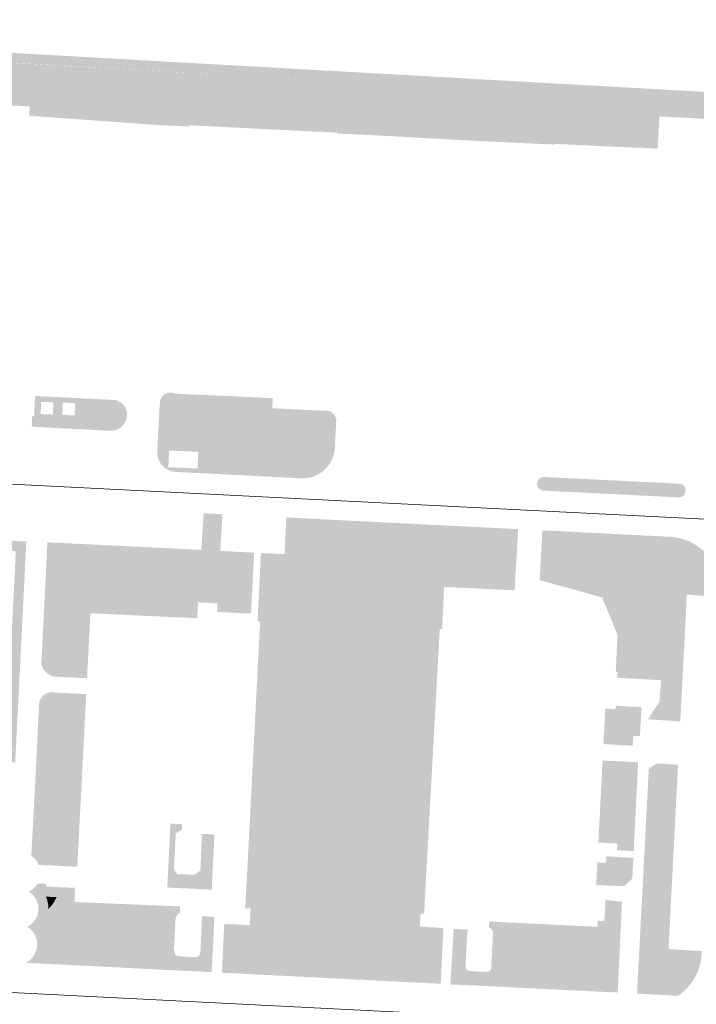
# Model space of a CAD drawing. Header units: millimetres. Extents: x 32690613 to 32694392, y 5343730 to 5344753.
# Tile 158 of 170: x 32692588 to 32692690, y 5344393 to 5344540. Entities that reach past the tile are written whole.
import ezdxf

# ---------------------------------------------------------------- set-up
doc = ezdxf.new("R2010")
doc.units = ezdxf.units.MM
doc.header["$LTSCALE"] = 0.01
doc.layers.get('DEFPOINTS').update_dxf_attribs({"color": 11, "lineweight": 18})
for name, color, linetype, lineweight, true_color in [('Veg-Gehoelzfl_H_kl3m', 7, 'Continuous', 5, 0xaae4ad), ('Veg-Hecke', 7, 'Continuous', 5, 0x9dd100), ('Veg-Rasen', 7, 'Continuous', 5, 0xb9f3a0), ('Veg-Stauden_Bodendecker', 7, 'Continuous', 5, 0xa8ffbe), ('Veg-Wiese', 7, 'Continuous', 5, 0xd4ffa8)]:
    doc.layers.add(name, color=color, linetype=linetype, lineweight=lineweight, true_color=true_color)

# ---------------------------------------------------------------- blocks, each defined once
blk = doc.blocks.new('A$C78070446')
for p, q in [((4469505.560991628, 5343027.116179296), (4470255.144423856, 5342959.86488218)), ((4469498.769684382, 5342951.420220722), (4470248.353116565, 5342884.168923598))]:
    blk.add_line(p, q)

msp = doc.modelspace()

# ---------------------------------------------------------------- hatches: boundary and pattern name
at = {"layer": 'Veg-Gehoelzfl_H_kl3m', "transparency": 33554687}
h = msp.add_hatch(color=256, dxfattribs=at)
edge = h.paths.add_edge_path()
edge.add_arc((32692687.02559125, 5344469.696130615), 1.022609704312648, 262.5353158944, 352.4566737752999)
edge.add_line((32692688.03935117, 5344469.561886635), (32692688.05396948, 5344469.672278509))
edge.add_arc((32692687.11018683, 5344469.768703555), 0.9486956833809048, 354.1664064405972, 439.1809649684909)
edge.add_line((32692687.28826426, 5344470.70053612), (32692687.14203845, 5344470.728480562))
edge.add_line((32692687.14203844, 5344470.728480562), (32692666.83747578, 5344471.729522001))
edge.add_arc((32692666.79296144, 5344470.788609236), 0.9419651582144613, 87.29137086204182, 167.8833205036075)
edge.add_line((32692665.87198121, 5344470.986330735), (32692665.81844921, 5344470.736980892))
edge.add_line((32692665.81844921, 5344470.736980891), (32692665.8280604, 5344470.621624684))
edge.add_arc((32692666.84856125, 5344470.706650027), 1.024036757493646, 184.7627275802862, 264.8233192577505)
edge.add_line((32692666.75616523, 5344469.686790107), (32692686.89273885, 5344468.682187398))
for points in [[(32692611.48094782, 5344412.963386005), (32692611.9753847, 5344412.258136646), (32692614.62998186, 5344412.192226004), (32692615.43631454, 5344412.814180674), (32692615.66218976, 5344418.046988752), (32692615.60168667, 5344418.314830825), (32692617.54676657, 5344418.222699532), (32692617.1344198, 5344409.950293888), (32692610.47845637, 5344410.271120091), (32692610.95427976, 5344419.841883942), (32692612.70052874, 5344419.755767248), (32692612.64737227, 5344418.879920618), (32692611.74987622, 5344418.38174541)], [(32692617.54676657, 5344405.87993137), (32692615.60168687, 5344405.972062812), (32692615.66218996, 5344405.70422074), (32692615.43631474, 5344400.471412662), (32692615.33654941, 5344400.207316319), (32692615.15450258, 5344400.000050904), (32692614.90898775, 5344399.880374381), (32692614.62998206, 5344399.849457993), (32692612.24359787, 5344399.966378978), (32692611.97107081, 5344400.025784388), (32692611.75498427, 5344400.177463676), (32692611.60572103, 5344400.411814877), (32692611.55521031, 5344400.680047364), (32692611.48528902, 5344400.984567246), (32692611.71141534, 5344405.500216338), (32692611.82300712, 5344405.864455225), (32692611.92238203, 5344406.138543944), (32692612.10403845, 5344406.355801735), (32692612.35876482, 5344406.495853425), (32692612.40801875, 5344407.427424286), (32692610.95427976, 5344407.49911578), (32692610.47845637, 5344397.928351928), (32692617.1344198, 5344397.607525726)], [(32692661.2709537, 5344403.61558548), (32692659.18339494, 5344403.730924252), (32692659.22898274, 5344403.563504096), (32692658.95704978, 5344398.228820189), (32692658.92176527, 5344398.107350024), (32692658.88648076, 5344397.985879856), (32692658.74401301, 5344397.790168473), (32692658.52847531, 5344397.671663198), (32692658.27983717, 5344397.631925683), (32692655.75199806, 5344397.783350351), (32692655.49945573, 5344397.843536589), (32692655.29336157, 5344397.995606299), (32692655.16486392, 5344398.210753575), (32692655.12512641, 5344398.459391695), (32692655.37771109, 5344403.521097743), (32692655.43780968, 5344403.775652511), (32692655.52255946, 5344403.981412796), (32692653.34174117, 5344404.095062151), (32692652.85583388, 5344395.758735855), (32692656.18972251, 5344395.621791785), (32692660.91197143, 5344395.388102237)]]:
    msp.add_hatch(color=256, dxfattribs=at).paths.add_polyline_path(points)
at = {"layer": 'Veg-Hecke', "transparency": 33554687}
for points in [[(32692624.48840335, 5344528.020476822), (32692624.52806078, 5344528.819493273), (32692634.57857939, 5344528.318832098), (32692634.54731115, 5344527.503925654)], [(32692592.81967303, 5344417.618119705), (32692592.63505381, 5344417.75023707), (32692592.44428499, 5344417.874120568), (32692592.24752063, 5344417.989706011), (32692592.04491742, 5344418.096952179), (32692591.83662993, 5344418.195840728), (32692591.62280624, 5344418.286375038), (32692591.40358421, 5344418.368578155), (32692591.17908867, 5344418.44249012), (32692590.94942944, 5344418.508164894), (32692590.71470024, 5344418.565667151), (32692590.48567563, 5344418.612864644), (32692590.36215013, 5344418.013460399), (32692590.58008261, 5344417.968548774), (32692590.79242992, 5344417.916529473), (32692590.99919206, 5344417.857402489), (32692591.20036905, 5344417.791167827), (32692591.39596086, 5344417.717825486), (32692591.58596751, 5344417.637375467), (32692591.769319, 5344417.550325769), (32692591.76932207, 5344417.550382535), (32692591.94922532, 5344417.455152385), (32692592.12247647, 5344417.353379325), (32692592.29014246, 5344417.244498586), (32692592.45222329, 5344417.128510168), (32692592.60871895, 5344417.005414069), (32692592.75962945, 5344416.87521029), (32692592.90495478, 5344416.737898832), (32692593.04469495, 5344416.593479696), (32692593.17884995, 5344416.441952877), (32692593.30741978, 5344416.283318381), (32692593.43040445, 5344416.117576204), (32692593.54780396, 5344415.944726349), (32692593.65961831, 5344415.764768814), (32692593.76584748, 5344415.577703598), (32692593.8664915, 5344415.383530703), (32692593.96155034, 5344415.182250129), (32692594.05102402, 5344414.973861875), (32692594.13491254, 5344414.758365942), (32692594.21321589, 5344414.535762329), (32692594.28593408, 5344414.306051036), (32692594.3530671, 5344414.069232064), (32692594.41461496, 5344413.825305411), (32692594.46287194, 5344413.660084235), (32692595.10184966, 5344413.632616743), (32692595.01009954, 5344413.966778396), (32692594.94429243, 5344414.227585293), (32692594.87220007, 5344414.481898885), (32692594.79375453, 5344414.729702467), (32692594.70888608, 5344414.970969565), (32692594.61752449, 5344415.205662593), (32692594.51960067, 5344415.433731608), (32692594.41504868, 5344415.655113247), (32692594.30380817, 5344415.869730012), (32692594.18582702, 5344416.077489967), (32692594.06106429, 5344416.278287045), (32692593.92949319, 5344416.47200205), (32692593.79110394, 5344416.658504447), (32692593.6459063, 5344416.83765497), (32692593.49393155, 5344417.009309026), (32692593.33523357, 5344417.173320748), (32692593.169889, 5344417.329547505), (32692592.99799617, 5344417.477854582)], [(32692594.4779489, 5344408.607174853), (32692594.58147417, 5344408.845592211), (32692594.67934978, 5344409.091138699), (32692594.77164157, 5344409.34379071), (32692594.85841346, 5344409.603533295), (32692594.9397267, 5344409.870358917), (32692595.01365173, 5344410.137095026), (32692594.42388289, 5344410.300547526), (32692594.35203721, 5344410.041314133), (32692594.2753673, 5344409.789725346), (32692594.19387316, 5344409.545781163), (32692594.10755479, 5344409.309481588), (32692594.01641219, 5344409.080826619), (32692593.91208777, 5344408.840568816), (32692593.9113672, 5344408.840598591), (32692593.81965431, 5344408.646450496), (32692593.71403902, 5344408.440729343), (32692593.60359951, 5344408.242652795), (32692593.48833577, 5344408.052220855), (32692593.3682478, 5344407.869433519), (32692593.24333561, 5344407.69429079), (32692593.11359918, 5344407.526792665), (32692592.97903853, 5344407.366939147), (32692592.83965365, 5344407.214730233), (32692592.69845207, 5344407.073180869), (32692592.69846322, 5344407.072939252), (32692592.5464112, 5344406.933246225), (32692592.39255363, 5344406.803971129), (32692592.23387184, 5344406.682340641), (32692592.07036581, 5344406.568354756), (32692591.90203556, 5344406.462013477), (32692591.72888108, 5344406.363316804), (32692591.55090237, 5344406.272264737), (32692591.36809943, 5344406.188857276), (32692591.18047226, 5344406.113094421), (32692591.12130084, 5344406.092150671), (32692591.18750546, 5344405.466378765), (32692591.39725012, 5344405.540617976), (32692591.60981246, 5344405.626449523), (32692591.81742495, 5344405.721176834), (32692592.01992748, 5344405.824775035), (32692592.21716022, 5344405.937196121), (32692592.40896861, 5344406.058369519), (32692592.59520821, 5344406.188203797), (32692592.77574917, 5344406.326589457), (32692592.95047979, 5344406.473402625), (32692593.11930916, 5344406.628509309), (32692593.28216868, 5344406.791769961), (32692593.43901236, 5344406.963043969), (32692593.58981618, 5344407.142193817), (32692593.73457642, 5344407.329088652), (32692593.87330746, 5344407.523607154), (32692594.00603912, 5344407.725639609), (32692594.13281378, 5344407.935089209), (32692594.2536835, 5344408.15187265), (32692594.36870735, 5344408.375920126)]]:
    msp.add_hatch(color=256, dxfattribs=at).paths.add_polyline_path(points)
at = {"layer": 'Veg-Rasen', "transparency": 33554687}
h = msp.add_hatch(color=256, dxfattribs=at)
h.paths.add_polyline_path([(32692624.52806077, 5344528.81949327), (32692634.57857938, 5344528.318832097), (32692634.54731115, 5344527.503925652), (32692624.48840334, 5344528.020476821)])
h.paths.add_polyline_path([(32692702.8653507, 5344525.692257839), (32692702.77535963, 5344523.904050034), (32692697.28231103, 5344524.18048619), (32692697.37404183, 5344526.003264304), (32692550.62353468, 5344534.314644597), (32692541.56025876, 5344534.827953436), (32692541.80556735, 5344534.77886509), (32692542.05091159, 5344534.727161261), (32692542.29629147, 5344534.672841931), (32692542.54170699, 5344534.615907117), (32692542.78715814, 5344534.556356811), (32692543.03264493, 5344534.494191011), (32692543.27816737, 5344534.42940973), (32692543.52372545, 5344534.362012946), (32692543.83181482, 5344534.275482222), (32692544.1320795, 5344534.173378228), (32692544.42451949, 5344534.055700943), (32692544.70913481, 5344533.922450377), (32692544.98592544, 5344533.77362654), (32692545.25489138, 5344533.60922941), (32692545.51603264, 5344533.429259), (32692545.76934921, 5344533.23371531), (32692545.90210275, 5344533.016247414), (32692545.97721509, 5344532.820639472), (32692545.99468625, 5344532.646891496), (32692545.95451622, 5344532.495003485), (32692545.85670501, 5344532.364975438), (32692545.70125261, 5344532.256807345), (32692545.48815902, 5344532.170499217), (32692545.21742424, 5344532.106051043), (32692545.04664257, 5344532.106019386), (32692544.87281653, 5344532.113695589), (32692544.69594612, 5344532.129079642), (32692544.51603134, 5344532.152171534), (32692544.33307216, 5344532.182971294), (32692544.14706863, 5344532.221478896), (32692543.95802072, 5344532.267694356), (32692543.76592845, 5344532.321617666), (32692543.52139153, 5344532.390631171), (32692543.2507006, 5344532.454419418), (32692542.95385566, 5344532.512982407), (32692542.63085668, 5344532.56632014), (32692542.28170367, 5344532.614432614), (32692541.90639666, 5344532.657319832), (32692541.50493561, 5344532.694981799), (32692541.07732055, 5344532.727418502), (32692540.441246, 5344532.75608968), (32692539.80509024, 5344532.779246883), (32692539.16885327, 5344532.796890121), (32692538.5325351, 5344532.809019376), (32692537.89613571, 5344532.815634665), (32692537.25965511, 5344532.816735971), (32692536.62309331, 5344532.812323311), (32692535.9864503, 5344532.802396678), (32692535.40300453, 5344532.812442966), (32692534.8206707, 5344532.834698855), (32692534.23944881, 5344532.869164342), (32692533.65933882, 5344532.91583943), (32692533.08034077, 5344532.974724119), (32692532.50245465, 5344533.045818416), (32692531.92568045, 5344533.129122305), (32692531.35001818, 5344533.224635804), (32692530.83112686, 5344533.306122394), (32692530.34454693, 5344533.400284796), (32692529.89027835, 5344533.507122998), (32692529.46832114, 5344533.62663701), (32692529.07867528, 5344533.758826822), (32692528.72134078, 5344533.903692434), (32692528.39631766, 5344534.061233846), (32692528.10360589, 5344534.231451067), (32692527.99750369, 5344532.109488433), (32692534.92966762, 5344531.762866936), (32692534.90517053, 5344531.094940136), (32692537.71508377, 5344529.154163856), (32692538.67241675, 5344529.087488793), (32692538.73224479, 5344530.357408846), (32692555.58158455, 5344529.45651046), (32692555.46467232, 5344527.359767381), (32692560.65607207, 5344527.121141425), (32692560.65288732, 5344527.814169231), (32692572.1983711, 5344527.16107205), (32692572.24890399, 5344528.142646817), (32692589.89651991, 5344527.204826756), (32692589.82454121, 5344525.806678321), (32692608.51050048, 5344524.455544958), (32692613.72488547, 5344524.188919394), (32692613.73706191, 5344524.389547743), (32692635.97823471, 5344523.25701433), (32692635.97771577, 5344523.136479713), (32692641.19722087, 5344522.903259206), (32692656.22545427, 5344522.067391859), (32692668.39198386, 5344521.491096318), (32692668.39758727, 5344521.601454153), (32692683.88477911, 5344520.866862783), (32692684.13441652, 5344525.7039723), (32692693.69430981, 5344525.201822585), (32692693.41340062, 5344520.214050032), (32692695.06413779, 5344520.161459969), (32692695.25926638, 5344524.132105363), (32692712.78882688, 5344523.281838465), (32692712.78992701, 5344523.307215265), (32692705.98174185, 5344523.634428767), (32692706.07485573, 5344525.510483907)])
h = msp.add_hatch(color=256, dxfattribs=at)
h.paths.add_polyline_path([(32692610.64323349, 5344473.19973226), (32692610.75625032, 5344475.686040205), (32692615.11698879, 5344475.496145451), (32692614.99437, 5344472.999454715)])
edge = h.paths.add_edge_path()
edge.add_arc((32692610.96243002, 5344482.767429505), 1.602413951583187, 64.025844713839, 176.3489726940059)
edge.add_line((32692609.3632683, 5344482.869470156), (32692609.35921358, 5344482.805925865))
edge.add_line((32692609.35921358, 5344482.805925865), (32692608.96811617, 5344475.424028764))
edge.add_arc((32692611.89764012, 5344475.417814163), 2.929530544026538, 179.8784547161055, 266.1601756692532)
edge.add_line((32692611.70145701, 5344472.494859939), (32692611.94036761, 5344472.478824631))
edge.add_line((32692611.94036761, 5344472.478824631), (32692630.49150143, 5344471.53136745))
edge.add_line((32692630.49150143, 5344471.53136745), (32692630.59577283, 5344471.528471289))
edge.add_arc((32692630.73005131, 5344476.362892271), 4.836285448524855, 268.4089898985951, 356.2613288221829)
edge.add_line((32692635.55604434, 5344476.047538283), (32692635.77323198, 5344480.273239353))
edge.add_arc((32692634.19224416, 5344480.098002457), 1.590669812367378, 6.324854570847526, 98.48016536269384)
edge.add_line((32692633.95767282, 5344481.671281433), (32692633.84981166, 5344481.655199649))
edge.add_line((32692633.84981166, 5344481.655199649), (32692626.18563786, 5344482.022258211))
edge.add_line((32692626.18563786, 5344482.022258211), (32692626.2572283, 5344483.54187279))
edge.add_line((32692626.2572283, 5344483.54187279), (32692611.66423233, 5344484.207986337))
h = msp.add_hatch(color=256, dxfattribs=at)
h.paths.add_polyline_path([(32692584.97544533, 5344460.635962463), (32692587.81545402, 5344460.624166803), (32692586.43129111, 5344433.177130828), (32692586.06348299, 5344433.195728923), (32692581.26771266, 5344433.438225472), (32692575.60271357, 5344433.666496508), (32692576.98992173, 5344459.993614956), (32692577.09561117, 5344461.01018877), (32692577.28265274, 5344461.895789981), (32692577.54889055, 5344462.685384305), (32692577.8906084, 5344463.386643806), (32692578.30765437, 5344464.009849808), (32692578.8045988, 5344464.565598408), (32692579.39003838, 5344465.061882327), (32692579.75112111, 5344465.294281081), (32692585.24221196, 5344465.066409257)])
h.paths.add_polyline_path([(32692584.48964668, 5344431.773393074), (32692584.35831381, 5344429.176068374), (32692587.72247748, 5344429.005960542), (32692589.39269422, 5344462.117628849), (32692586.56808267, 5344462.129360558), (32692586.90614241, 5344467.743839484), (32692585.80651662, 5344467.775891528), (32692585.74799719, 5344466.546710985), (32692579.33872661, 5344466.812685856), (32692578.49530553, 5344466.26984625), (32692577.75555063, 5344465.64274744), (32692577.1194619, 5344464.931389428), (32692576.58703934, 5344464.135772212), (32692576.15828296, 5344463.255895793), (32692575.83319275, 5344462.291760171), (32692575.61176872, 5344461.243365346), (32692575.49401085, 5344460.110711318), (32692574.0248818, 5344432.22885794), (32692581.1996391, 5344431.939751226)])
h = msp.add_hatch(color=256, dxfattribs=at)
edge = h.paths.add_edge_path()
edge.add_line((32692613.66459624, 5344454.532112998), (32692613.54171609, 5344452.159046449))
edge.add_line((32692613.54171609, 5344452.159046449), (32692597.55936863, 5344452.886914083))
edge.add_line((32692597.55936863, 5344452.886914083), (32692597.05103013, 5344443.163726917))
edge.add_line((32692597.05103013, 5344443.163726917), (32692593.75502846, 5344443.332985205))
edge.add_arc((32692594.14399147, 5344444.36805905), 1.105744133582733, 204.5829603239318, 249.4046403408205, ccw=False)
edge.add_line((32692593.13847213, 5344443.908058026), (32692593.96369813, 5344460.379236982))
edge.add_line((32692593.96369813, 5344460.379236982), (32692616.8203301, 5344459.249620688))
edge.add_line((32692616.8203301, 5344459.249620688), (32692616.82001609, 5344459.244366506))
edge.add_line((32692616.82001609, 5344459.244366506), (32692621.90574337, 5344458.98147538))
edge.add_line((32692621.90574337, 5344458.98147538), (32692621.59155544, 5344452.839701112))
edge.add_line((32692621.59155544, 5344452.839701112), (32692621.49695882, 5344452.842364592))
edge.add_line((32692621.49695882, 5344452.842364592), (32692619.47987637, 5344452.947600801))
edge.add_line((32692619.47987637, 5344452.947600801), (32692619.51698572, 5344454.225773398))
edge.add_line((32692619.51698572, 5344454.225773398), (32692613.66459624, 5344454.532112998))
edge = h.paths.add_edge_path()
edge.add_line((32692623.47997065, 5344460.394135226), (32692623.48037719, 5344460.402082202))
edge.add_line((32692623.48037719, 5344460.402082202), (32692618.40755548, 5344460.664306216))
edge.add_line((32692618.40755548, 5344460.664306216), (32692618.73554589, 5344466.152295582))
edge.add_line((32692618.73554589, 5344466.152295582), (32692615.92672581, 5344466.297745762))
edge.add_line((32692615.92672581, 5344466.297745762), (32692615.56556536, 5344460.813464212))
edge.add_line((32692615.56556536, 5344460.813464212), (32692592.54058401, 5344461.951400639))
edge.add_line((32692592.54058401, 5344461.951400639), (32692591.62520145, 5344443.680732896))
edge.add_line((32692591.62520145, 5344443.680732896), (32692591.67813681, 5344443.525762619))
edge.add_arc((32692594.14399149, 5344444.368059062), 2.605744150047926, 198.8593448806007, 255.5853212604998)
edge.add_line((32692593.49532269, 5344441.844345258), (32692598.47074219, 5344441.588844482))
edge.add_line((32692598.47074219, 5344441.588844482), (32692598.97953296, 5344451.32068225))
edge.add_line((32692598.97953296, 5344451.32068225), (32692614.96262265, 5344450.592780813))
edge.add_line((32692614.96262265, 5344450.592780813), (32692615.0849779, 5344452.955710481))
edge.add_line((32692615.0849779, 5344452.955710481), (32692617.9750876, 5344452.804429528))
edge.add_line((32692617.9750876, 5344452.804429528), (32692617.93797095, 5344451.526005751))
edge.add_line((32692617.93797095, 5344451.526005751), (32692621.43676516, 5344451.343464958))
edge.add_line((32692621.43676516, 5344451.343464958), (32692623.01470276, 5344451.299036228))
edge.add_line((32692623.01470276, 5344451.299036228), (32692623.47997065, 5344460.394135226))
h = msp.add_hatch(color=256, dxfattribs=at)
h.paths.add_polyline_path([(32692662.99318754, 5344463.926485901), (32692628.30177014, 5344465.667406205), (32692628.03332037, 5344460.166731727), (32692624.49879823, 5344460.349438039), (32692623.98024239, 5344450.125837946), (32692624.37970721, 5344450.105153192), (32692622.15715062, 5344407.174133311), (32692622.95606137, 5344407.132384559), (32692622.8295745, 5344404.630897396), (32692619.00634977, 5344404.824217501), (32692618.65000691, 5344397.519629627), (32692651.40964683, 5344395.863354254), (32692651.81267964, 5344404.220460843), (32692648.27521166, 5344404.419504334), (32692648.39148082, 5344406.361524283), (32692648.91696322, 5344406.334439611), (32692651.25995217, 5344448.9579748), (32692651.62625301, 5344448.942609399), (32692651.91641481, 5344455.277437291), (32692662.46773963, 5344454.757981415)])
h.paths.add_polyline_path([(32692625.92081437, 5344458.773928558), (32692629.45820867, 5344458.591073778), (32692629.72676871, 5344464.0940079), (32692661.40920841, 5344462.504087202), (32692661.05533262, 5344456.329332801), (32692650.48685531, 5344456.849633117), (32692650.19619472, 5344450.503915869), (32692649.34387752, 5344450.539668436), (32692648.88386368, 5344442.171120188), (32692646.89119883, 5344405.920663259), (32692646.85710755, 5344405.922386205), (32692646.69301945, 5344403.006157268), (32692650.24274248, 5344402.806424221), (32692649.98381198, 5344397.43735809), (32692620.22118415, 5344398.942109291), (32692620.43134987, 5344403.250246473), (32692624.25191035, 5344403.057061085), (32692624.45404555, 5344407.054618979), (32692624.15442563, 5344407.06976153), (32692626.37703241, 5344450.001750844), (32692626.4545879, 5344451.499816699), (32692625.95500322, 5344451.520773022), (32692625.95525204, 5344451.525579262), (32692625.55422084, 5344451.546345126)], flags=16)
h = msp.add_hatch(color=256, dxfattribs=at)
edge = h.paths.add_edge_path()
edge.add_line((32692667.77881403, 5344457.416361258), (32692668.03291951, 5344462.176645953))
edge.add_line((32692668.03291951, 5344462.176645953), (32692685.76264021, 5344461.274486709))
edge.add_line((32692685.76264021, 5344461.274486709), (32692685.95498291, 5344461.255205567))
edge.add_arc((32692685.30664832, 5344454.787620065), 6.499999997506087, 5.245131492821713, 84.27558344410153, ccw=False)
edge.add_line((32692691.77943086, 5344455.381830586), (32692686.82197522, 5344455.717181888))
edge.add_line((32692686.82197522, 5344455.717181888), (32692686.15062799, 5344442.71543367))
edge.add_line((32692686.15062799, 5344442.71543367), (32692679.12900789, 5344443.10439417))
edge.add_line((32692679.12900789, 5344443.10439417), (32692679.37830569, 5344448.36877545))
edge.add_line((32692679.37830569, 5344448.36877545), (32692676.66304155, 5344454.955972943))
edge.add_line((32692676.66304155, 5344454.955972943), (32692667.77881403, 5344457.416361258))
edge = h.paths.add_edge_path()
edge.add_line((32692693.2584611, 5344453.778352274), (32692693.29035392, 5344454.277282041))
edge.add_arc((32692685.30664832, 5344454.787620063), 7.99999999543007, 356.3424896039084, 444.2755833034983)
edge.add_line((32692686.1045986, 5344462.747725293), (32692685.87562972, 5344462.77067798))
edge.add_line((32692685.87562972, 5344462.77067798), (32692666.61480988, 5344463.750745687))
edge.add_line((32692666.61480988, 5344463.750745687), (32692666.21668725, 5344456.292516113))
edge.add_line((32692666.21668725, 5344456.292516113), (32692675.55578298, 5344453.706157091))
edge.add_line((32692675.55578298, 5344453.706157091), (32692677.86418136, 5344448.106010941))
edge.add_line((32692677.86418136, 5344448.106010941), (32692677.60152446, 5344442.5595277))
edge.add_line((32692677.60152446, 5344442.5595277), (32692677.8493863, 5344442.545797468))
edge.add_line((32692677.8493863, 5344442.545797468), (32692677.80118469, 5344441.675648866))
edge.add_line((32692677.80118469, 5344441.675648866), (32692684.36939741, 5344441.311804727))
edge.add_line((32692684.36939741, 5344441.311804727), (32692684.16085834, 5344438.094209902))
edge.add_line((32692684.16085834, 5344438.094209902), (32692682.39154353, 5344435.455121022))
edge.add_line((32692682.39154353, 5344435.455121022), (32692687.26208951, 5344435.152043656))
edge.add_line((32692687.26208951, 5344435.152043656), (32692688.24138593, 5344454.117736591))
edge.add_line((32692688.24138593, 5344454.117736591), (32692693.2584611, 5344453.778352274))
for points in [[(32692624.51134849, 5344460.353370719), (32692624.49902433, 5344460.353857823), (32692624.49879823, 5344460.349438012), (32692624.51108466, 5344460.348802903)], [(32692596.68444741, 5344410.227292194), (32692594.42940511, 5344410.320472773), (32692594.42388289, 5344410.300547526), (32692595.01365173, 5344410.137095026), (32692594.9397267, 5344409.870358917), (32692594.85841346, 5344409.603533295), (32692594.77164157, 5344409.34379071), (32692594.67934978, 5344409.091138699), (32692594.56865768, 5344408.813438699), (32692595.11818207, 5344408.790731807), (32692595.02266428, 5344406.671312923), (32692609.3810652, 5344406.06391054), (32692609.05490173, 5344399.50327923), (32692601.83494523, 5344399.873309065), (32692600.60186, 5344399.934495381), (32692597.63317494, 5344400.084320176), (32692595.80001812, 5344400.178829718), (32692592.26736675, 5344400.353130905), (32692592.33258875, 5344400.542280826), (32692592.45202482, 5344401.113729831), (32692592.49869611, 5344401.695658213), (32692592.47186256, 5344402.278838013), (32692592.37194967, 5344402.854021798), (32692592.20054179, 5344403.412088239), (32692591.96035706, 5344403.944188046), (32692591.74572929, 5344404.294239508), (32692592.05569131, 5344404.740506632), (32692592.32646996, 5344405.265188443), (32692592.52659174, 5344405.820673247), (32692592.60901228, 5344406.197827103), (32692592.40896861, 5344406.058369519), (32692592.21716022, 5344405.937196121), (32692592.01992748, 5344405.824775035), (32692591.81742495, 5344405.721176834), (32692591.60981246, 5344405.626449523), (32692591.39725012, 5344405.540617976), (32692591.18750546, 5344405.466378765), (32692591.12130084, 5344406.092150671), (32692591.18047226, 5344406.113094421), (32692591.36809943, 5344406.188857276), (32692591.55090237, 5344406.272264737), (32692591.72888108, 5344406.363316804), (32692591.90203556, 5344406.462013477), (32692592.07036581, 5344406.568354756), (32692592.23387184, 5344406.682340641), (32692592.39255363, 5344406.803971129), (32692592.5464112, 5344406.933246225), (32692592.69544454, 5344407.070165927), (32692592.69845207, 5344407.073180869), (32692592.67525833, 5344407.575626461), (32692592.57143085, 5344408.156859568), (32692592.39277175, 5344408.719614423), (32692592.3050125, 5344408.906974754), (32692593.9113672, 5344408.840598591), (32692593.92044536, 5344408.859816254), (32692594.01641219, 5344409.080826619), (32692594.10755479, 5344409.309481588), (32692594.19387316, 5344409.545781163), (32692594.2753673, 5344409.789725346), (32692594.35203721, 5344410.041314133), (32692594.42940511, 5344410.320472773), (32692592.42276156, 5344410.403389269), (32692592.34615864, 5344410.807140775), (32692591.06049243, 5344410.876675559), (32692590.93114053, 5344410.67841996), (32692590.79178607, 5344410.49317507), (32692590.64242905, 5344410.320940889), (32692590.48306948, 5344410.16171742), (32692590.31370734, 5344410.01550466), (32692590.13434265, 5344409.882302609), (32692589.9449754, 5344409.762111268), (32692589.74560559, 5344409.654930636), (32692590.06866401, 5344409.429047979), (32692590.3595442, 5344409.163005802), (32692590.61328882, 5344408.861338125), (32692590.82557344, 5344408.529186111), (32692590.99278021, 5344408.172210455), (32692591.1120595, 5344407.79649491), (32692591.18137851, 5344407.408442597), (32692591.19955585, 5344407.014666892), (32692591.16628176, 5344406.621878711), (32692591.08212329, 5344406.236772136), (32692590.94851472, 5344405.86591034), (32692590.76773307, 5344405.515613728), (32692590.5428593, 5344405.191852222), (32692590.27772584, 5344404.900143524), (32692589.9768512, 5344404.64545907), (32692589.64536303, 5344404.432139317), (32692589.57965555, 5344404.395687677), (32692589.89545921, 5344404.159206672), (32692590.17903882, 5344403.884911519), (32692590.42589749, 5344403.577151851), (32692590.63212069, 5344403.240807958), (32692590.79443823, 5344402.881213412), (32692590.91027616, 5344402.504070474), (32692590.97779758, 5344402.115359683), (32692590.99593177, 5344401.721245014), (32692590.96439118, 5344401.327976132), (32692590.88367594, 5344400.941789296), (32692590.75506602, 5344400.568808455), (32692590.58060083, 5344400.214948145), (32692590.36304696, 5344399.885819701), (32692590.10585425, 5344399.586642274), (32692589.81310115, 5344399.322160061), (32692589.48942997, 5344399.096567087), (32692589.3246292, 5344398.996500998), (32692597.24428328, 5344398.605744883), (32692598.07970407, 5344398.563170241), (32692599.62210362, 5344398.484566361), (32692600.26048766, 5344398.452032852), (32692610.47845637, 5344397.928351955), (32692610.95424879, 5344407.498701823), (32692596.58886321, 5344408.106399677)]]:
    msp.add_hatch(color=256, dxfattribs=at).paths.add_polyline_path(points)
h = msp.add_hatch(color=256, dxfattribs=at)
h.paths.add_polyline_path([(32692598.34936187, 5344439.225180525), (32692593.35044625, 5344439.481887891), (32692593.09273669, 5344439.477281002, 0.356934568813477), (32692591.31398929, 5344437.968227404), (32692590.65425031, 5344424.706359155), (32692590.1305745, 5344415.026164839), (32692590.13723787, 5344415.020047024, -0.1580877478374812), (32692591.22674628, 5344413.665292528), (32692592.56018396, 5344413.60330467), (32692597.01592674, 5344413.374490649)])
h.paths.add_polyline_path([(32692596.7740652, 5344437.804099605), (32692595.59517117, 5344414.949426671), (32692594.69936461, 5344414.995428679), (32692594.70888608, 5344414.970969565), (32692594.79375453, 5344414.729702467), (32692594.87220007, 5344414.481898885), (32692594.94429243, 5344414.227585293), (32692595.01009954, 5344413.966778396), (32692595.10184966, 5344413.632616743), (32692594.46287194, 5344413.660084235), (32692594.41461496, 5344413.825305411), (32692594.3530671, 5344414.069232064), (32692594.28593408, 5344414.306051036), (32692594.21321589, 5344414.535762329), (32692594.13491254, 5344414.758365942), (32692594.05102402, 5344414.973861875), (32692594.0269379, 5344415.029959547), (32692592.6334761, 5344415.101517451), (32692592.14069081, 5344415.124425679, 0.04287463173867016), (32692591.66886448, 5344415.693415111), (32692591.769319, 5344417.550325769), (32692591.58596751, 5344417.637375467), (32692591.39596086, 5344417.717825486), (32692591.20036905, 5344417.791167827), (32692590.99919206, 5344417.857402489), (32692590.79242992, 5344417.916529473), (32692590.58008261, 5344417.968548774), (32692590.36215013, 5344418.013460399), (32692590.48567563, 5344418.612864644), (32692590.71470024, 5344418.565667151), (32692590.94942944, 5344418.508164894), (32692591.17908867, 5344418.44249012), (32692591.40358421, 5344418.368578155), (32692591.62280624, 5344418.286375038), (32692591.80496513, 5344418.209247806), (32692592.15223592, 5344424.628579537), (32692592.80523869, 5344437.75503803, -0.3082954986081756), (32692593.11954683, 5344437.977520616), (32692593.32535756, 5344437.981199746)], flags=16)
h = msp.add_hatch(color=256, dxfattribs=at)
edge = h.paths.add_edge_path()
edge.add_arc((32692682.46501163, 5344400.719557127), 6.500000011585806, 307.8083281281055, 347.9797145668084)
edge.add_line((32692688.82249218, 5344399.365880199), (32692683.92058921, 5344399.64551448))
edge.add_line((32692683.92058921, 5344399.64551448), (32692685.35159627, 5344427.252514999))
edge.add_line((32692685.35159627, 5344427.252514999), (32692684.18101573, 5344427.325699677))
edge.add_line((32692684.18101573, 5344427.325699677), (32692684.00439937, 5344427.206258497))
edge.add_line((32692684.00439937, 5344427.206258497), (32692682.35895406, 5344395.805052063))
edge.add_line((32692682.35895406, 5344395.805052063), (32692686.44965398, 5344395.584128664))
edge = h.paths.add_edge_path()
edge.add_line((32692680.78264141, 5344394.387996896), (32692686.91123599, 5344394.057014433))
edge.add_line((32692686.91123599, 5344394.057014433), (32692687.23088415, 5344394.294103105))
edge.add_arc((32692682.46501165, 5344400.719557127), 8.000000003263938, 306.5649794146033, 357.8492543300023)
edge.add_line((32692690.45937603, 5344400.4193269), (32692690.47270265, 5344400.774180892))
edge.add_line((32692690.47270265, 5344400.774180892), (32692685.49582388, 5344401.058092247))
edge.add_line((32692685.49582388, 5344401.058092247), (32692686.92641074, 5344428.656986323))
edge.add_line((32692686.92641074, 5344428.656986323), (32692683.76428153, 5344428.854682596))
edge.add_line((32692683.76428153, 5344428.854682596), (32692682.54553079, 5344428.03047228))
edge.add_line((32692682.54553079, 5344428.03047228), (32692680.78264141, 5344394.387996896))
h = msp.add_hatch(color=256, dxfattribs=at)
h.paths.add_polyline_path([(32692676.5730757, 5344398.360038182), (32692676.4714449, 5344396.186589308), (32692670.47492233, 5344396.457537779), (32692662.47583036, 5344396.818970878), (32692662.7629657, 5344403.399800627), (32692676.24722145, 5344402.831920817), (32692676.39163173, 5344402.825839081), (32692676.78113021, 5344402.809435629)], flags=16)
h.paths.add_polyline_path([(32692659.15887767, 5344403.820963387), (32692659.18339495, 5344403.730924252), (32692661.27095371, 5344403.615585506), (32692660.91197144, 5344395.388102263), (32692677.89035581, 5344394.547895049), (32692678.53257168, 5344408.151644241), (32692676.07553699, 5344408.411916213), (32692675.88691194, 5344405.248139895), (32692674.90115666, 5344405.299343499), (32692674.84345863, 5344404.392368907), (32692658.66828247, 5344405.173376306), (32692658.62034415, 5344404.26058786), (32692658.78392593, 5344404.196611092), (32692659.01000486, 5344404.045322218)])
at = {"layer": 'Veg-Stauden_Bodendecker', "transparency": 33554687}
for points in [[(32692675.76290939, 5344431.755622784), (32692676.03861993, 5344437.063513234), (32692677.55814588, 5344436.984583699), (32692677.58858698, 5344437.486154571), (32692681.4795825, 5344437.25488878), (32692681.22137237, 5344432.926507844), (32692680.22630262, 5344432.985703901), (32692680.13059222, 5344431.478302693)], [(32692680.2641767, 5344415.694830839), (32692680.21306808, 5344414.703248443), (32692676.19303794, 5344414.958494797), (32692676.14156378, 5344413.95982047), (32692674.84203897, 5344414.027322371), (32692674.66533643, 5344410.625502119), (32692678.83432107, 5344410.469191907), (32692680.07913516, 5344411.599653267), (32692680.95084672, 5344429.017237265), (32692675.6350108, 5344429.293360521), (32692674.99637542, 5344416.99855808), (32692677.83256686, 5344416.851236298), (32692677.76920082, 5344415.853245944)]]:
    msp.add_hatch(color=256, dxfattribs=at).paths.add_polyline_path(points)
at = {"layer": 'Veg-Wiese', "transparency": 33554687}
h = msp.add_hatch(color=256, dxfattribs=at)
h.paths.add_polyline_path([(32692807.82877686, 5344523.013141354), (32692809.51730068, 5344522.94086499), (32692821.29476555, 5344522.392591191), (32692948.07301312, 5344516.166274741)])
h.paths.add_polyline_path([(32692500.40276067, 5344538.653675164), (32692557.48797748, 5344535.426386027), (32692664.49512905, 5344529.367010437), (32692558.14928595, 5344535.353273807)])
h.paths.add_polyline_path([(32692697.37403736, 5344526.00317552), (32692697.39539855, 5344526.427642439), (32692702.88844716, 5344526.151206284), (32692702.86534905, 5344525.692225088), (32692706.07485573, 5344525.510483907), (32692728.27582, 5344524.253107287), (32692744.87747396, 5344523.469272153), (32692744.92507496, 5344524.287254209), (32692755.51330198, 5344523.694182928), (32692755.42338661, 5344522.729969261), (32692801.35721112, 5344520.16066636), (32692807.94574505, 5344521.506071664), (32692821.88209845, 5344520.857295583), (32692939.77197609, 5344515.101316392), (32692948.1217154, 5344514.545970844), (32692967.10038961, 5344521.292143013), (32692967.17118738, 5344522.901171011), (32692967.24986688, 5344524.474550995), (32692947.85234918, 5344517.679783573), (32692807.71180867, 5344524.520211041), (32692801.13724892, 5344523.177659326), (32692557.56195305, 5344536.888569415), (32692499.81542778, 5344540.18897077), (32692435.46499619, 5344475.660965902), (32692435.46576364, 5344475.660256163), (32692433.91476584, 5344474.000313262), (32692424.57861261, 5344470.181138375), (32692423.47948554, 5344467.564903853), (32692422.71996544, 5344465.004225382), (32692424.88555162, 5344467.065391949), (32692435.65844664, 5344471.472300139), (32692437.66305649, 5344473.617717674), (32692436.5670395, 5344474.641801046), (32692437.66908281, 5344473.622636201), (32692500.99009357, 5344537.118379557), (32692506.98312584, 5344536.779565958), (32692507.02217384, 5344537.560495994), (32692512.51230173, 5344537.285979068), (32692512.47146546, 5344536.469284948), (32692514.52406547, 5344536.353242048), (32692514.56482159, 5344537.168333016), (32692520.05494947, 5344536.893816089), (32692520.01240509, 5344536.042961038), (32692522.68278189, 5344535.891992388), (32692522.72507108, 5344536.737743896), (32692528.21519897, 5344536.463226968), (32692528.1711215, 5344535.581711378), (32692558.07531037, 5344533.891090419)])
h = msp.add_hatch(color=256, dxfattribs=at)
h.dxf.hatch_style = 1
h.paths.add_polyline_path([(32692604.46, 5344481.23), (32692604.34, 5344481.779999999), (32692604.075, 5344482.342999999), (32692603.579, 5344482.864999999), (32692602.893, 5344483.231), (32692600.93199999, 5344483.345999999), (32692600.85199999, 5344483.349999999), (32692590.69479245, 5344483.864517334), (32692590.54076296, 5344480.810703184), (32692590.24537307, 5344480.826768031), (32692590.20742241, 5344479.27179724), (32692590.908, 5344479.208), (32692601.524, 5344478.670999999), (32692602.016, 5344478.664999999), (32692602.755, 5344478.760999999), (32692603.374, 5344479.029999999), (32692603.86699999, 5344479.466999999), (32692604.276, 5344480.125999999), (32692604.46599999, 5344480.744999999)])
h.paths.add_polyline_path([(32692596.60503796, 5344480.934037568), (32692594.7676435, 5344481.031922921), (32692594.86552884, 5344482.869317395), (32692596.70292332, 5344482.771432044)], flags=16)
h.paths.add_polyline_path([(32692596.54831484, 5344480.997144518), (32692594.83075045, 5344481.088646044), (32692594.92225196, 5344482.806210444), (32692596.63981637, 5344482.714708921)], flags=0)
h.paths.add_polyline_path([(32692593.36557295, 5344481.072857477), (32692591.52707742, 5344481.147249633), (32692591.60146958, 5344482.98574516), (32692593.43996511, 5344482.911353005)], flags=16)
h.paths.add_polyline_path([(32692593.30804784, 5344481.135234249), (32692591.58945419, 5344481.204774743), (32692591.65899469, 5344482.923368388), (32692593.37758834, 5344482.853827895)], flags=0)
for points in [[(32692649.26300588, 5344449.068455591), (32692649.34387752, 5344450.539668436), (32692650.19619472, 5344450.503915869), (32692650.48685531, 5344456.849633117), (32692661.05533262, 5344456.329332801), (32692661.40920841, 5344462.504087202), (32692629.72676871, 5344464.0940079), (32692629.45820867, 5344458.591073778), (32692625.92081437, 5344458.773928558), (32692625.55422084, 5344451.546345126), (32692625.95525204, 5344451.525579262), (32692625.95500322, 5344451.520773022), (32692626.4545879, 5344451.499816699), (32692626.07230626, 5344444.115644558), (32692624.15442563, 5344407.06976153), (32692624.45404555, 5344407.054618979), (32692624.25191035, 5344403.057061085), (32692620.43134987, 5344403.250246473), (32692620.22118415, 5344398.942109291), (32692649.98381198, 5344397.43735809), (32692650.24274248, 5344402.806424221), (32692646.68792549, 5344403.006443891), (32692646.77283874, 5344404.424732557), (32692646.85710755, 5344405.922386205), (32692646.89119883, 5344405.920663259)], [(32692685.95498291, 5344461.255205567), (32692685.76264019, 5344461.274486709), (32692668.03291951, 5344462.176645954), (32692667.77881403, 5344457.416361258), (32692676.66304155, 5344454.955972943), (32692679.3783057, 5344448.368775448), (32692679.12900789, 5344443.104394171), (32692686.15062799, 5344442.715433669), (32692686.82197522, 5344455.717181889), (32692691.77943086, 5344455.381830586, 0.3591866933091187)], [(32692621.90574337, 5344458.981475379), (32692616.82001609, 5344459.244366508), (32692616.8203301, 5344459.249620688), (32692593.96369813, 5344460.379236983), (32692593.13847213, 5344443.908058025, 0.1981036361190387), (32692593.75502846, 5344443.332985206), (32692597.05103013, 5344443.163726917), (32692597.55936863, 5344452.886914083), (32692613.54171608, 5344452.159046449), (32692613.66459624, 5344454.532112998), (32692619.51698572, 5344454.225773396), (32692619.47987637, 5344452.947600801), (32692621.49695881, 5344452.842364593), (32692621.59155544, 5344452.839701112)], [(32692596.7740652, 5344437.804099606), (32692593.32535754, 5344437.981199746), (32692593.11954682, 5344437.977520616, 0.3082954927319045), (32692592.80523869, 5344437.755038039), (32692592.15223598, 5344424.628580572), (32692591.80505092, 5344418.21083351), (32692592.04491742, 5344418.096952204), (32692592.24752063, 5344417.989706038), (32692592.444285, 5344417.874120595), (32692592.63505381, 5344417.750237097), (32692592.81967303, 5344417.618119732), (32692592.99799618, 5344417.477854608), (32692593.169889, 5344417.329547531), (32692593.33523358, 5344417.173320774), (32692593.49393155, 5344417.009309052), (32692593.64590631, 5344416.837654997), (32692593.79110394, 5344416.658504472), (32692593.92949319, 5344416.472002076), (32692594.0610643, 5344416.278287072), (32692594.18582702, 5344416.077489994), (32692594.30380818, 5344415.869730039), (32692594.41504868, 5344415.655113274), (32692594.51960067, 5344415.433731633), (32692594.61752449, 5344415.205662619), (32692594.69936462, 5344414.995428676), (32692595.59517117, 5344414.949426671)], [(32692688.82249219, 5344399.365880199), (32692683.92058921, 5344399.64551448), (32692685.35159627, 5344427.252514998), (32692684.18101573, 5344427.325699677), (32692684.00439937, 5344427.206258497), (32692682.35895406, 5344395.805052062), (32692686.44965398, 5344395.584128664, 0.1770981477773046)], [(32692593.30741978, 5344416.283318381), (32692593.17884995, 5344416.441952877), (32692593.04469495, 5344416.593479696), (32692592.90495478, 5344416.737898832), (32692592.75962945, 5344416.87521029), (32692592.60871895, 5344417.005414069), (32692592.45222329, 5344417.128510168), (32692592.29014246, 5344417.244498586), (32692592.12247647, 5344417.353379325), (32692591.94922532, 5344417.455152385), (32692591.770389, 5344417.549817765), (32692591.769319, 5344417.550325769), (32692591.66886448, 5344415.693415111, -0.04287463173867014), (32692592.14069081, 5344415.124425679), (32692592.6334761, 5344415.101517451), (32692594.0269379, 5344415.029959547), (32692593.96155034, 5344415.182250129), (32692593.8664915, 5344415.383530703), (32692593.76584748, 5344415.577703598), (32692593.65961831, 5344415.764768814), (32692593.54780396, 5344415.944726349), (32692593.43040445, 5344416.117576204)], [(32692609.3810652, 5344406.06391054), (32692595.02266428, 5344406.671312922), (32692595.11818207, 5344408.790731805), (32692594.56753269, 5344408.813485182), (32692594.47794891, 5344408.607174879), (32692594.36870735, 5344408.375920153), (32692594.2536835, 5344408.151872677), (32692594.13281378, 5344407.935089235), (32692594.00603912, 5344407.725639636), (32692593.87330746, 5344407.52360718), (32692593.73457642, 5344407.329088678), (32692593.58981618, 5344407.142193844), (32692593.43901237, 5344406.963043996), (32692593.28216868, 5344406.791769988), (32692593.11930916, 5344406.628509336), (32692592.95047979, 5344406.47340265), (32692592.77574918, 5344406.326589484), (32692592.60926366, 5344406.198977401), (32692592.52659174, 5344405.820673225), (32692592.32646995, 5344405.265188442), (32692592.0556913, 5344404.740506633), (32692591.74572929, 5344404.294239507), (32692591.96035706, 5344403.944187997), (32692592.2005418, 5344403.412088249), (32692592.37194966, 5344402.854021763), (32692592.47186255, 5344402.278838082), (32692592.49869611, 5344401.69565817), (32692592.45202481, 5344401.11372978), (32692592.33258875, 5344400.542280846), (32692592.26736675, 5344400.353130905), (32692595.80001811, 5344400.178829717), (32692597.28441288, 5344400.102300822), (32692600.12507806, 5344399.958557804), (32692601.83494524, 5344399.873309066), (32692609.05490172, 5344399.503279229)], [(32692593.60359951, 5344408.242652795), (32692593.71403902, 5344408.440729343), (32692593.81965431, 5344408.646450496), (32692593.9113672, 5344408.840598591), (32692592.3050125, 5344408.906974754), (32692592.39277175, 5344408.719614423), (32692592.57143085, 5344408.156859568), (32692592.67525833, 5344407.575626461), (32692592.69845207, 5344407.073180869), (32692592.83965365, 5344407.214730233), (32692592.97903853, 5344407.366939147), (32692593.11359918, 5344407.526792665), (32692593.24333561, 5344407.69429079), (32692593.3682478, 5344407.869433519), (32692593.48833577, 5344408.052220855)], [(32692676.78113021, 5344402.80943563), (32692676.39163173, 5344402.825839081), (32692676.24722145, 5344402.831920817), (32692662.7629657, 5344403.399800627), (32692662.47583036, 5344396.818970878), (32692670.47492234, 5344396.457537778), (32692676.4714449, 5344396.186589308), (32692676.5730757, 5344398.360038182)]]:
    msp.add_hatch(color=256, dxfattribs=at).paths.add_polyline_path(points)

# ---------------------------------------------------------------- block references
at = {"layer": 'DEFPOINTS', "transparency": 33554687, "rotation": 2.237485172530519}
msp.add_blockref('A$C78070446', (28434719.52429469, -168960.6641682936), dxfattribs=at)

doc.saveas('drawing.dxf')
